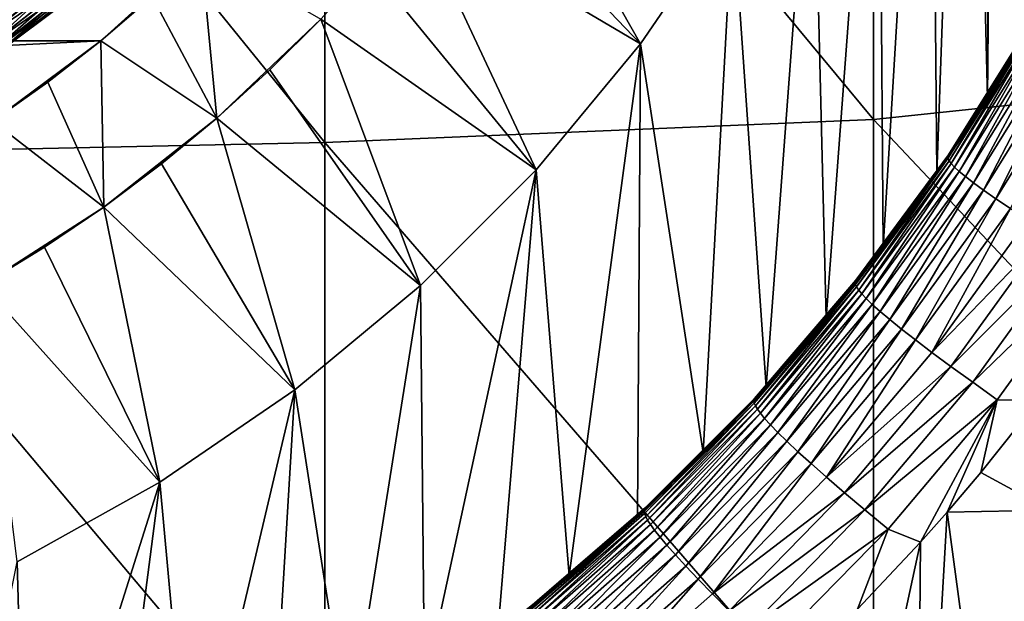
# Model space of a CAD drawing. Header units: metres. Extents: x -105 to 105, y -68 to 103.
# Tile 155 of 256: x 5.32 to 11.94, y -14.63 to -10.72. Entities that reach past the tile are written whole.
import ezdxf

# ---------------------------------------------------------------- set-up
doc = ezdxf.new("R2010")
doc.units = ezdxf.units.M
doc.layers.add('solid_FIT-BATH-150_SW0001', color=7, linetype='CONTINUOUS')
doc.layers.add('solid_FIT-BATH-150_SW0001_01', color=7, linetype='CONTINUOUS')

msp = doc.modelspace()

# ---------------------------------------------------------------- linework, layer by layer
at = {"layer": 'solid_FIT-BATH-150_SW0001'}
for points in [[(-6.540291, -10.255214, -36.203499), (6.540164, -10.255344, -36.203499), (-5.868245, -10.864317, -36.203499)], [(-5.868245, -10.864317, -36.203499), (5.86811, -10.864427, -36.203499), (-5.139667, -11.404721, -36.203499)]]:
    msp.add_3dface(points, dxfattribs=at)
at = {"layer": 'solid_FIT-BATH-150_SW0001_01'}
for points in [[(11.9, -3.714112, -15.203499), (12.146644, 3.299048, -15.203499), (12.146318, -10.727385, -15.203499)], [(11.9, -3.714112, -15.203499), (12.146318, -10.727385, -15.203499), (11.828938, -11.250519, -15.203499)], [(11.849123, -4.813067, -15.203499), (11.9, -3.714112, -15.203499), (11.828938, -11.250519, -15.203499)], [(11.697323, -5.900662, -15.203499), (11.849123, -4.813067, -15.203499), (11.828938, -11.250519, -15.203499)], [(11.4458, -6.970329, -15.203499), (11.697323, -5.900662, -15.203499), (11.489052, -11.759074, -15.203499)], [(11.697323, -5.900662, -15.203499), (11.828938, -11.250519, -15.203499), (11.489052, -11.759074, -15.203499)], [(14.752053, -11.006157, 15.559563), (14.752053, -6.575116, 15.670252), (11.063119, -6.841028, 15.666407)], [(11.063119, -11.393209, 15.552959), (11.063119, -6.841028, 15.666407), (7.374184, -6.947596, 15.666214)], [(14.752053, -11.006157, 15.559563), (11.063119, -6.841028, 15.666407), (11.063119, -11.393209, 15.552959)], [(7.374184, -11.54824, 15.552386), (7.374184, -6.947596, 15.666214), (3.685249, -7.001433, 15.666829)], [(11.063119, -11.393209, 15.552959), (7.374184, -6.947596, 15.666214), (7.374184, -11.54824, 15.552386)], [(7.374184, -11.54824, 15.552386), (3.685249, -7.001433, 15.666829), (3.685249, -11.626538, 15.55318)], [(11.096347, -8.013065, -15.203499), (11.4458, -6.970329, -15.203499), (11.126917, -12.252951, -15.203499)], [(11.4458, -6.970329, -15.203499), (11.489052, -11.759074, -15.203499), (11.126917, -12.252951, -15.203499)], [(10.65226, -9.018647, -15.203499), (11.096347, -8.013065, -15.203499), (10.744452, -12.729578, -15.203499)], [(11.096347, -8.013065, -15.203499), (11.126917, -12.252951, -15.203499), (10.744452, -12.729578, -15.203499)], [(10.117618, -9.978477, -15.203499), (10.65226, -9.018647, -15.203499), (10.341148, -13.189459, -15.203499)], [(10.65226, -9.018647, -15.203499), (10.744452, -12.729578, -15.203499), (10.341148, -13.189459, -15.203499)], [(8.268084, -9.601497, -26.203499), (8.538832, -9.201447, -26.203499), (9.496635, -10.885159, -24.453499)], [(8.538832, -9.201447, -26.203499), (10.117643, -9.978559, -24.453499), (9.496635, -10.885159, -24.453499)], [(7.978567, -9.988263, -26.203499), (8.268084, -9.601497, -26.203499), (9.496635, -10.885159, -24.453499)], [(7.670908, -10.36089, -26.203499), (7.978567, -9.988263, -26.203499), (8.794066, -11.731243, -24.453499)], [(7.978567, -9.988263, -26.203499), (9.496635, -10.885159, -24.453499), (8.794066, -11.731243, -24.453499)], [(9.496601, -10.885176, -15.203499), (10.117618, -9.978477, -15.203499), (9.91777, -13.631857, -15.203499)], [(9.496635, -10.885159, -24.453499), (10.117618, -9.978477, -15.203499), (9.496601, -10.885176, -15.203499)], [(10.117643, -9.978559, -24.453499), (10.117618, -9.978477, -15.203499), (9.496635, -10.885159, -24.453499)], [(10.117618, -9.978477, -15.203499), (10.341148, -13.189459, -15.203499), (9.91777, -13.631857, -15.203499)], [(-5.868245, -10.864317, -36.203499), (6.540164, -10.255344, -36.203499), (5.86811, -10.864427, -36.203499)], [(5.033704, -10.78296, 19.992201), (4.98352, -10.712486, 19.945925), (5.626192, -10.207084, 19.945925)], [(5.682847, -10.272468, 19.992201), (5.033704, -10.78296, 19.992201), (5.626192, -10.207084, 19.945925)], [(5.86811, -10.864427, -36.203499), (6.540164, -10.255344, -36.203499), (5.868166, -10.864435, -35.203499)], [(6.540164, -10.255344, -36.203499), (6.211723, -10.568089, -35.203499), (5.868166, -10.864435, -35.203499)], [(6.211723, -10.568089, -35.203499), (6.540558, -10.25503, -35.203499), (6.646709, -11.38508, -34.303497)], [(6.540558, -10.25503, -35.203499), (7.34578, -10.71854, -34.303497), (6.646709, -11.38508, -34.303497)], [(4.986706, -10.716961, 37.876064), (5.036044, -10.786246, 37.829376), (5.68549, -10.275517, 37.829376)], [(5.07768, -10.844716, 20.054482), (5.033704, -10.78296, 19.992201), (5.682847, -10.272468, 19.992201)], [(5.68549, -10.275517, 37.829376), (5.036044, -10.786246, 37.829376), (5.734236, -10.331774, 37.767139)], [(5.732495, -10.329763, 20.054482), (5.07768, -10.844716, 20.054482), (5.682847, -10.272468, 19.992201)], [(5.036044, -10.786246, 37.829376), (5.079223, -10.846882, 37.767139), (5.734236, -10.331774, 37.767139)], [(5.113754, -10.895375, 20.130367), (5.07768, -10.844716, 20.054482), (5.732495, -10.329763, 20.054482)], [(5.734236, -10.331774, 37.767139), (5.079223, -10.846882, 37.767139), (5.774193, -10.377887, 37.6917)], [(5.079223, -10.846882, 37.767139), (5.114615, -10.896585, 37.6917), (5.774193, -10.377887, 37.6917)], [(5.773221, -10.376764, 20.130367), (5.113754, -10.895375, 20.130367), (5.732495, -10.329763, 20.054482)], [(5.140538, -10.932988, 20.216938), (5.113754, -10.895375, 20.130367), (5.773221, -10.376764, 20.130367)], [(5.774193, -10.377887, 37.6917), (5.114615, -10.896585, 37.6917), (5.803856, -10.412119, 37.605892)], [(5.803459, -10.411661, 20.216938), (5.140538, -10.932988, 20.216938), (5.773221, -10.376764, 20.130367)], [(7.34578, -10.71854, -26.203499), (7.670908, -10.36089, -26.203499), (8.794066, -11.731243, -24.453499)], [(5.114615, -10.896585, 37.6917), (5.14089, -10.933481, 37.605892), (5.803856, -10.412119, 37.605892)], [(5.157, -10.956105, 20.31086), (5.140538, -10.932988, 20.216938), (5.803459, -10.411661, 20.216938)], [(5.803856, -10.412119, 37.605892), (5.14089, -10.933481, 37.605892), (5.822108, -10.433183, 37.512955)], [(5.14089, -10.933481, 37.605892), (5.157056, -10.956184, 37.512955), (5.822108, -10.433183, 37.512955)], [(5.822044, -10.433109, 20.31086), (5.157, -10.956105, 20.31086), (5.803459, -10.411661, 20.216938)], [(5.646163, -10.593854, 20.407827), (5.157, -10.956105, 20.31086), (5.822044, -10.433109, 20.31086)], [(5.822108, -10.433183, 37.512955), (5.157056, -10.956184, 37.512955), (5.646164, -10.593852, 37.416477)], [(5.868166, -10.864435, -35.203499), (6.211723, -10.568089, -35.203499), (6.646709, -11.38508, -34.303497)], [(5.646163, -10.593854, 20.407827), (4.944649, -11.114141, 20.407827), (5.157, -10.956105, 20.31086)], [(4.944652, -11.114141, 37.416477), (4.944649, -11.114141, 20.407827), (5.646163, -10.593854, 20.407827)], [(5.646164, -10.593852, 37.416477), (4.944652, -11.114141, 37.416477), (5.646163, -10.593854, 20.407827)], [(5.157056, -10.956184, 37.512955), (4.944652, -11.114141, 37.416477), (5.646164, -10.593852, 37.416477)], [(7.34578, -10.71854, -34.303497), (7.004062, -11.060241, -26.203499), (6.646709, -11.38508, -26.203499)], [(6.646709, -11.38508, -34.303497), (7.34578, -10.71854, -34.303497), (6.646709, -11.38508, -26.203499)], [(7.004062, -11.060241, -26.203499), (7.34578, -10.71854, -26.203499), (8.01679, -12.508489, -24.453499)], [(7.34578, -10.71854, -34.303497), (7.34578, -10.71854, -26.203499), (7.004062, -11.060241, -26.203499)], [(7.34578, -10.71854, -26.203499), (8.794066, -11.731243, -24.453499), (8.01679, -12.508489, -24.453499)], [(12.119979, -10.747508, -13.505187), (12.118747, -10.755169, -13.203321), (11.560892, -11.645375, -13.229642)], [(11.562163, -11.636806, -13.528378), (12.119979, -10.747508, -13.505187), (11.560892, -11.645375, -13.229642)], [(11.560892, -11.645375, -13.229642), (12.118747, -10.755169, -13.203321), (11.56345, -11.656715, -12.929815)], [(12.123951, -10.741773, -13.80434), (12.119979, -10.747508, -13.505187), (11.562163, -11.636806, -13.528378)], [(11.566085, -11.630456, -13.824296), (12.123951, -10.741773, -13.80434), (11.562163, -11.636806, -13.528378)], [(12.118747, -10.755169, -13.203321), (12.121482, -10.765248, -12.900396), (11.56345, -11.656715, -12.929815)], [(11.56345, -11.656715, -12.929815), (12.121482, -10.765248, -12.900396), (11.571071, -11.671406, -12.630722)], [(12.129432, -10.737483, -14.099127), (12.123951, -10.741773, -13.80434), (11.566085, -11.630456, -13.824296)], [(11.571471, -11.625785, -14.115668), (12.129432, -10.737483, -14.099127), (11.566085, -11.630456, -13.824296)], [(12.121482, -10.765248, -12.900396), (12.129466, -10.778262, -12.598164), (11.571071, -11.671406, -12.630722)], [(11.571071, -11.671406, -12.630722), (12.129466, -10.778262, -12.598164), (11.585172, -11.690129, -12.334512)], [(12.135214, -10.73413, -14.387899), (12.129432, -10.737483, -14.099127), (11.571471, -11.625785, -14.115668)], [(11.57716, -11.622223, -14.400775), (12.135214, -10.73413, -14.387899), (11.571471, -11.625785, -14.115668)], [(12.140347, -10.731385, -14.669485), (12.135214, -10.73413, -14.387899), (11.57716, -11.622223, -14.400775)], [(11.582236, -11.6194, -14.678387), (12.140347, -10.731385, -14.669485), (11.57716, -11.622223, -14.400775)], [(12.144304, -10.729076, -14.943369), (12.140347, -10.731385, -14.669485), (11.582236, -11.6194, -14.678387)], [(11.586193, -11.617116, -14.947951), (12.144304, -10.729076, -14.943369), (11.582236, -11.6194, -14.678387)], [(12.129466, -10.778262, -12.598164), (12.144172, -10.794824, -12.298684), (11.585172, -11.690129, -12.334512)], [(12.146318, -10.727385, -15.203499), (12.144304, -10.729076, -14.943369), (11.586193, -11.617116, -14.947951)], [(11.828938, -11.250519, -15.203499), (12.146318, -10.727385, -15.203499), (11.586193, -11.617116, -14.947951)], [(11.585172, -11.690129, -12.334512), (12.144172, -10.794824, -12.298684), (11.607199, -11.713601, -12.043402)], [(12.144172, -10.794824, -12.298684), (12.167104, -10.815573, -12.00409), (11.607199, -11.713601, -12.043402)], [(11.607199, -11.713601, -12.043402), (12.167104, -10.815573, -12.00409), (11.638601, -11.742535, -11.759611)], [(12.167104, -10.815573, -12.00409), (12.199771, -10.841149, -11.71651), (11.638601, -11.742535, -11.759611)], [(11.638601, -11.742535, -11.759611), (12.199771, -10.841149, -11.71651), (11.68083, -11.777631, -11.485352)], [(12.199771, -10.841149, -11.71651), (12.243681, -10.872183, -11.438069), (11.68083, -11.777631, -11.485352)], [(-5.139667, -11.404721, -36.203499), (5.86811, -10.864427, -36.203499), (5.139493, -11.404837, -36.203499)], [(5.86811, -10.864427, -36.203499), (5.510502, -11.143571, -35.203499), (5.1393, -11.405022, -35.203499)], [(5.139493, -11.404837, -36.203499), (5.86811, -10.864427, -36.203499), (5.1393, -11.405022, -35.203499)], [(5.86811, -10.864427, -36.203499), (5.868166, -10.864435, -35.203499), (5.510502, -11.143571, -35.203499)], [(5.510502, -11.143571, -35.203499), (5.868166, -10.864435, -35.203499), (5.887936, -11.981803, -34.303497)], [(5.868166, -10.864435, -35.203499), (6.646709, -11.38508, -34.303497), (5.887936, -11.981803, -34.303497)], [(9.496635, -10.885159, -24.453499), (9.496601, -10.885176, -15.203499), (8.793986, -11.731313, -15.203499)], [(9.496635, -10.885159, -24.453499), (8.793986, -11.731313, -15.203499), (8.794066, -11.731243, -24.453499)], [(8.793986, -11.731313, -15.203499), (9.496601, -10.885176, -15.203499), (9.015816, -14.458301, -15.203499)], [(9.496601, -10.885176, -15.203499), (9.476325, -14.054525, -15.203499), (9.015816, -14.458301, -15.203499)], [(9.496601, -10.885176, -15.203499), (9.91777, -13.631857, -15.203499), (9.476325, -14.054525, -15.203499)], [(11.68083, -11.777631, -11.485352), (12.243681, -10.872183, -11.438069), (11.735264, -11.819552, -11.222706)], [(12.243681, -10.872183, -11.438069), (12.300267, -10.909266, -11.170768), (11.735264, -11.819552, -11.222706)], [(11.735264, -11.819552, -11.222706), (12.300267, -10.909266, -11.170768), (11.803207, -11.868916, -10.97362)], [(12.300267, -10.909266, -11.170768), (12.370884, -10.952949, -10.916471), (11.803207, -11.868916, -10.97362)], [(11.803207, -11.868916, -10.97362), (12.370884, -10.952949, -10.916471), (11.885967, -11.926326, -10.740033)], [(12.370884, -10.952949, -10.916471), (12.45689, -11.003772, -10.67704), (11.885967, -11.926326, -10.740033)], [(14.752053, -15.308081, 15.437314), (14.752053, -11.006157, 15.559563), (11.063119, -11.393209, 15.552959)], [(11.885967, -11.926326, -10.740033), (12.45689, -11.003772, -10.67704), (11.984838, -11.992403, -10.523887)], [(6.646709, -11.38508, -26.203499), (7.004062, -11.060241, -26.203499), (8.01679, -12.508489, -24.453499)], [(5.1393, -11.405022, -35.203499), (5.510502, -11.143571, -35.203499), (5.887936, -11.981803, -34.303497)], [(11.489052, -11.759074, -15.203499), (11.828938, -11.250519, -15.203499), (11.586193, -11.617116, -14.947951)], [(6.646709, -11.38508, -34.303497), (6.274478, -11.692422, -26.203499), (5.887936, -11.981803, -26.203499)], [(5.887936, -11.981803, -34.303497), (6.646709, -11.38508, -34.303497), (5.887936, -11.981803, -26.203499)], [(6.274478, -11.692422, -26.203499), (6.646709, -11.38508, -26.203499), (7.171573, -13.210351, -24.453499)], [(6.646709, -11.38508, -34.303497), (6.646709, -11.38508, -26.203499), (6.274478, -11.692422, -26.203499)], [(6.646709, -11.38508, -26.203499), (8.01679, -12.508489, -24.453499), (7.171573, -13.210351, -24.453499)], [(5.1393, -11.405022, -35.203499), (5.887936, -11.981803, -34.303497), (5.074865, -12.504348, -34.303497)], [(11.063119, -15.809028, 15.427377), (11.063119, -11.393209, 15.552959), (7.374184, -11.54824, 15.552386)], [(14.752053, -15.308081, 15.437314), (11.063119, -11.393209, 15.552959), (11.063119, -15.809028, 15.427377)], [(7.374184, -16.009573, 15.426237), (7.374184, -11.54824, 15.552386), (3.685249, -11.626538, 15.55318)], [(11.063119, -15.809028, 15.427377), (7.374184, -11.54824, 15.552386), (7.374184, -16.009573, 15.426237)], [(7.374184, -16.009573, 15.426237), (3.685249, -11.626538, 15.55318), (3.685249, -16.11083, 15.42713)], [(11.562163, -11.636806, -13.528378), (11.560892, -11.645375, -13.229642), (10.93961, -12.490455, -13.258056)], [(10.940676, -12.481145, -13.553329), (11.562163, -11.636806, -13.528378), (10.93961, -12.490455, -13.258056)], [(10.93961, -12.490455, -13.258056), (11.560892, -11.645375, -13.229642), (10.942214, -12.502876, -12.961665)], [(11.566085, -11.630456, -13.824296), (11.562163, -11.636806, -13.528378), (10.940676, -12.481145, -13.553329)], [(10.944295, -12.474336, -13.845684), (11.566085, -11.630456, -13.824296), (10.940676, -12.481145, -13.553329)], [(11.560892, -11.645375, -13.229642), (11.56345, -11.656715, -12.929815), (10.942214, -12.502876, -12.961665)], [(11.571471, -11.625785, -14.115668), (11.566085, -11.630456, -13.824296), (10.944295, -12.474336, -13.845684)], [(10.949341, -12.469424, -14.133325), (11.571471, -11.625785, -14.115668), (10.944295, -12.474336, -13.845684)], [(11.57716, -11.622223, -14.400775), (11.571471, -11.625785, -14.115668), (10.949341, -12.469424, -14.133325)], [(10.954718, -12.465784, -14.414462), (11.57716, -11.622223, -14.400775), (10.949341, -12.469424, -14.133325)], [(11.582236, -11.6194, -14.678387), (11.57716, -11.622223, -14.400775), (10.954718, -12.465784, -14.414462)], [(10.959552, -12.462997, -14.687811), (11.582236, -11.6194, -14.678387), (10.954718, -12.465784, -14.414462)], [(11.586193, -11.617116, -14.947951), (11.582236, -11.6194, -14.678387), (10.959552, -12.462997, -14.687811)], [(10.963366, -12.460838, -14.952784), (11.586193, -11.617116, -14.947951), (10.959552, -12.462997, -14.687811)], [(11.489052, -11.759074, -15.203499), (11.586193, -11.617116, -14.947951), (10.963366, -12.460838, -14.952784)], [(5.887936, -11.981803, -26.203499), (6.274478, -11.692422, -26.203499), (7.171573, -13.210351, -24.453499)], [(10.942214, -12.502876, -12.961665), (11.56345, -11.656715, -12.929815), (10.949658, -12.519053, -12.666052)], [(11.56345, -11.656715, -12.929815), (11.571071, -11.671406, -12.630722), (10.949658, -12.519053, -12.666052)], [(10.949658, -12.519053, -12.666052), (11.571071, -11.671406, -12.630722), (10.963284, -12.53974, -12.373448)], [(11.571071, -11.671406, -12.630722), (11.585172, -11.690129, -12.334512), (10.963284, -12.53974, -12.373448)], [(10.963284, -12.53974, -12.373448), (11.585172, -11.690129, -12.334512), (10.98446, -12.565725, -12.086157)], [(11.585172, -11.690129, -12.334512), (11.607199, -11.713601, -12.043402), (10.98446, -12.565725, -12.086157)], [(10.98446, -12.565725, -12.086157), (11.607199, -11.713601, -12.043402), (11.014561, -12.597796, -11.806479)], [(11.607199, -11.713601, -12.043402), (11.638601, -11.742535, -11.759611), (11.014561, -12.597796, -11.806479)], [(8.794066, -11.731243, -24.453499), (8.793986, -11.731313, -15.203499), (8.016774, -12.50842, -15.203499)], [(8.794066, -11.731243, -24.453499), (8.016774, -12.50842, -15.203499), (8.01679, -12.508489, -24.453499)], [(8.016774, -12.50842, -15.203499), (8.793986, -11.731313, -15.203499), (8.044811, -15.20348, -15.203499)], [(8.793986, -11.731313, -15.203499), (8.53783, -14.841976, -15.203499), (8.044811, -15.20348, -15.203499)], [(8.793986, -11.731313, -15.203499), (9.015816, -14.458301, -15.203499), (8.53783, -14.841976, -15.203499)], [(11.126917, -12.252951, -15.203499), (11.489052, -11.759074, -15.203499), (10.963366, -12.460838, -14.952784)], [(11.014561, -12.597796, -11.806479), (11.638601, -11.742535, -11.759611), (11.054959, -12.636729, -11.536712)], [(11.638601, -11.742535, -11.759611), (11.68083, -11.777631, -11.485352), (11.054959, -12.636729, -11.536712)], [(11.054959, -12.636729, -11.536712), (11.68083, -11.777631, -11.485352), (11.106963, -12.683256, -11.279019)], [(11.68083, -11.777631, -11.485352), (11.735264, -11.819552, -11.222706), (11.106963, -12.683256, -11.279019)], [(11.106963, -12.683256, -11.279019), (11.735264, -11.819552, -11.222706), (11.17181, -12.738059, -11.035422)], [(11.735264, -11.819552, -11.222706), (11.803207, -11.868916, -10.97362), (11.17181, -12.738059, -11.035422)], [(11.17181, -12.738059, -11.035422), (11.803207, -11.868916, -10.97362), (11.250739, -12.80181, -10.807938)], [(11.803207, -11.868916, -10.97362), (11.885967, -11.926326, -10.740033), (11.250739, -12.80181, -10.807938)], [(5.887936, -11.981803, -34.303497), (5.487712, -12.252702, -26.203499), (5.074865, -12.504348, -26.203499)], [(5.074865, -12.504348, -34.303497), (5.887936, -11.981803, -34.303497), (5.074865, -12.504348, -26.203499)], [(5.487712, -12.252702, -26.203499), (5.887936, -11.981803, -26.203499), (6.264613, -13.831652, -24.453499)], [(5.887936, -11.981803, -34.303497), (5.887936, -11.981803, -26.203499), (5.487712, -12.252702, -26.203499)], [(5.887936, -11.981803, -26.203499), (7.171573, -13.210351, -24.453499), (6.264613, -13.831652, -24.453499)], [(11.250739, -12.80181, -10.807938), (11.885967, -11.926326, -10.740033), (11.344976, -12.875196, -10.59858)], [(11.885967, -11.926326, -10.740033), (11.984838, -11.992403, -10.523887), (11.344976, -12.875196, -10.59858)], [(11.344976, -12.875196, -10.59858), (11.984838, -11.992403, -10.523887), (11.455674, -12.958901, -10.409271)], [(11.984838, -11.992403, -10.523887), (12.10104, -12.067772, -10.327024), (11.455674, -12.958901, -10.409271)], [(11.455674, -12.958901, -10.409271), (12.10104, -12.067772, -10.327024), (12.235496, -12.15291, -10.150786)], [(11.455674, -12.958901, -10.409271), (12.235496, -12.15291, -10.150786), (11.5837, -13.053455, -10.241406)], [(11.5837, -13.053455, -10.241406), (12.235496, -12.15291, -10.150786), (12.389039, -12.248234, -9.996344)], [(5.074865, -12.504348, -26.203499), (5.487712, -12.252702, -26.203499), (6.264613, -13.831652, -24.453499)], [(10.744452, -12.729578, -15.203499), (11.126917, -12.252951, -15.203499), (10.963366, -12.460838, -14.952784)], [(11.5837, -13.053455, -10.241406), (12.389039, -12.248234, -9.996344), (11.72984, -13.159316, -10.096212)], [(11.72984, -13.159316, -10.096212), (12.389039, -12.248234, -9.996344), (12.562551, -12.353977, -9.864754)], [(11.72984, -13.159316, -10.096212), (12.562551, -12.353977, -9.864754), (11.894942, -13.276762, -9.974795)], [(11.894942, -13.276762, -9.974795), (12.562551, -12.353977, -9.864754), (12.171928, -13.280885, -9.862517)], [(5.074865, -12.504348, -26.203499), (6.264613, -13.831652, -24.453499), (5.304124, -14.366636, -24.453499)], [(7.171528, -13.210311, -15.203499), (8.016774, -12.50842, -15.203499), (7.535489, -15.543671, -15.203499)], [(8.01679, -12.508489, -24.453499), (8.016774, -12.50842, -15.203499), (7.171528, -13.210311, -15.203499)], [(8.01679, -12.508489, -24.453499), (7.171528, -13.210311, -15.203499), (7.171573, -13.210351, -24.453499)], [(8.016774, -12.50842, -15.203499), (8.044811, -15.20348, -15.203499), (7.535489, -15.543671, -15.203499)], [(10.940676, -12.481145, -13.553329), (10.93961, -12.490455, -13.258056), (10.258307, -13.286189, -13.286614)], [(10.258951, -13.276241, -13.578347), (10.940676, -12.481145, -13.553329), (10.258307, -13.286189, -13.286614)], [(10.258307, -13.286189, -13.286614), (10.93961, -12.490455, -13.258056), (10.261153, -13.299578, -12.99374)], [(10.944295, -12.474336, -13.845684), (10.940676, -12.481145, -13.553329), (10.258951, -13.276241, -13.578347)], [(10.262044, -13.269062, -13.867075), (10.944295, -12.474336, -13.845684), (10.258951, -13.276241, -13.578347)], [(10.93961, -12.490455, -13.258056), (10.942214, -12.502876, -12.961665), (10.261153, -13.299578, -12.99374)], [(10.261153, -13.299578, -12.99374), (10.942214, -12.502876, -12.961665), (10.268579, -13.317111, -12.701689)], [(10.949341, -12.469424, -14.133325), (10.944295, -12.474336, -13.845684), (10.262044, -13.269062, -13.867075)], [(10.266535, -13.263991, -14.150936), (10.949341, -12.469424, -14.133325), (10.262044, -13.269062, -13.867075)], [(10.954718, -12.465784, -14.414462), (10.949341, -12.469424, -14.133325), (10.266535, -13.263991, -14.150936)], [(10.271404, -13.260342, -14.428077), (10.954718, -12.465784, -14.414462), (10.266535, -13.263991, -14.150936)], [(10.942214, -12.502876, -12.961665), (10.949658, -12.519053, -12.666052), (10.268579, -13.317111, -12.701689)], [(10.959552, -12.462997, -14.687811), (10.954718, -12.465784, -14.414462), (10.271404, -13.260342, -14.428077)], [(10.275834, -13.25765, -14.697159), (10.959552, -12.462997, -14.687811), (10.271404, -13.260342, -14.428077)], [(10.963366, -12.460838, -14.952784), (10.959552, -12.462997, -14.687811), (10.275834, -13.25765, -14.697159)], [(10.27938, -13.255667, -14.957564), (10.963366, -12.460838, -14.952784), (10.275834, -13.25765, -14.697159)], [(10.744452, -12.729578, -15.203499), (10.963366, -12.460838, -14.952784), (10.27938, -13.255667, -14.957564)], [(10.268579, -13.317111, -12.701689), (10.949658, -12.519053, -12.666052), (10.281837, -13.339618, -12.412767)], [(10.949658, -12.519053, -12.666052), (10.963284, -12.53974, -12.373448), (10.281837, -13.339618, -12.412767)], [(10.281837, -13.339618, -12.412767), (10.963284, -12.53974, -12.373448), (10.302201, -13.367957, -12.129358)], [(10.963284, -12.53974, -12.373448), (10.98446, -12.565725, -12.086157), (10.302201, -13.367957, -12.129358)], [(10.302201, -13.367957, -12.129358), (10.98446, -12.565725, -12.086157), (10.330951, -13.402987, -11.85384)], [(10.98446, -12.565725, -12.086157), (11.014561, -12.597796, -11.806479), (10.330951, -13.402987, -11.85384)], [(10.330951, -13.402987, -11.85384), (11.014561, -12.597796, -11.806479), (10.369369, -13.44556, -11.588588)], [(11.014561, -12.597796, -11.806479), (11.054959, -12.636729, -11.536712), (10.369369, -13.44556, -11.588588)], [(10.369369, -13.44556, -11.588588), (11.054959, -12.636729, -11.536712), (10.418672, -13.496473, -11.335839)], [(11.054959, -12.636729, -11.536712), (11.106963, -12.683256, -11.279019), (10.418672, -13.496473, -11.335839)], [(10.418672, -13.496473, -11.335839), (11.106963, -12.683256, -11.279019), (10.480015, -13.556477, -11.097688)], [(11.106963, -12.683256, -11.279019), (11.17181, -12.738059, -11.035422), (10.480015, -13.556477, -11.097688)], [(10.341148, -13.189459, -15.203499), (10.744452, -12.729578, -15.203499), (10.27938, -13.255667, -14.957564)], [(10.480015, -13.556477, -11.097688), (11.17181, -12.738059, -11.035422), (10.554556, -13.626306, -10.87622)], [(11.17181, -12.738059, -11.035422), (11.250739, -12.80181, -10.807938), (10.554556, -13.626306, -10.87622)], [(10.554556, -13.626306, -10.87622), (11.250739, -12.80181, -10.807938), (10.643437, -13.706714, -10.673522)], [(11.250739, -12.80181, -10.807938), (11.344976, -12.875196, -10.59858), (10.643437, -13.706714, -10.673522)], [(10.643437, -13.706714, -10.673522), (11.344976, -12.875196, -10.59858), (10.747729, -13.798448, -10.491581)], [(11.344976, -12.875196, -10.59858), (11.455674, -12.958901, -10.409271), (10.747729, -13.798448, -10.491581)], [(10.747729, -13.798448, -10.491581), (11.455674, -12.958901, -10.409271), (11.5837, -13.053455, -10.241406)], [(10.747729, -13.798448, -10.491581), (11.5837, -13.053455, -10.241406), (10.868231, -13.902081, -10.33185)], [(10.868231, -13.902081, -10.33185), (11.5837, -13.053455, -10.241406), (11.72984, -13.159316, -10.096212)], [(10.868231, -13.902081, -10.33185), (11.72984, -13.159316, -10.096212), (11.005669, -14.018116, -10.195601)], [(11.005669, -14.018116, -10.195601), (11.72984, -13.159316, -10.096212), (11.894942, -13.276762, -9.974795)], [(6.264613, -13.831652, -24.453499), (7.171528, -13.210311, -15.203499), (6.26476, -13.831553, -15.203499)], [(7.171573, -13.210351, -24.453499), (7.171528, -13.210311, -15.203499), (6.264613, -13.831652, -24.453499)], [(6.26476, -13.831553, -15.203499), (7.171528, -13.210311, -15.203499), (6.476346, -16.15522, -15.203499)], [(7.171528, -13.210311, -15.203499), (7.011899, -15.861399, -15.203499), (6.476346, -16.15522, -15.203499)], [(7.171528, -13.210311, -15.203499), (7.535489, -15.543671, -15.203499), (7.011899, -15.861399, -15.203499)], [(9.91777, -13.631857, -15.203499), (10.341148, -13.189459, -15.203499), (10.27938, -13.255667, -14.957564)], [(10.258951, -13.276241, -13.578347), (10.258307, -13.286189, -13.286614), (9.520452, -14.028444, -13.313465)], [(9.520496, -14.017897, -13.60183), (10.258951, -13.276241, -13.578347), (9.520452, -14.028444, -13.313465)], [(9.520452, -14.028444, -13.313465), (10.258307, -13.286189, -13.286614), (9.523697, -14.042747, -13.023943)], [(10.262044, -13.269062, -13.867075), (10.258951, -13.276241, -13.578347), (9.520496, -14.017897, -13.60183)], [(9.522879, -14.010374, -13.887115), (10.262044, -13.269062, -13.867075), (9.520496, -14.017897, -13.60183)], [(10.266535, -13.263991, -14.150936), (10.262044, -13.269062, -13.867075), (9.522879, -14.010374, -13.887115)], [(9.526634, -14.00516, -14.167402), (10.266535, -13.263991, -14.150936), (9.522879, -14.010374, -13.887115)], [(10.258307, -13.286189, -13.286614), (10.261153, -13.299578, -12.99374), (9.523697, -14.042747, -13.023943)], [(9.523697, -14.042747, -13.023943), (10.261153, -13.299578, -12.99374), (9.53123, -14.061569, -12.735289)], [(10.271404, -13.260342, -14.428077), (10.266535, -13.263991, -14.150936), (9.526634, -14.00516, -14.167402)], [(9.530834, -14.001513, -14.440781), (10.271404, -13.260342, -14.428077), (9.526634, -14.00516, -14.167402)], [(10.275834, -13.25765, -14.697159), (10.271404, -13.260342, -14.428077), (9.530834, -14.001513, -14.440781)], [(9.534726, -13.998922, -14.705865), (10.275834, -13.25765, -14.697159), (9.530834, -14.001513, -14.440781)], [(10.261153, -13.299578, -12.99374), (10.268579, -13.317111, -12.701689), (9.53123, -14.061569, -12.735289)], [(10.27938, -13.255667, -14.957564), (10.275834, -13.25765, -14.697159), (9.534726, -13.998922, -14.705865)], [(9.537905, -13.997116, -14.962008), (10.27938, -13.255667, -14.957564), (9.534726, -13.998922, -14.705865)], [(9.91777, -13.631857, -15.203499), (10.27938, -13.255667, -14.957564), (9.537905, -13.997116, -14.962008)], [(11.005669, -14.018116, -10.195601), (11.894942, -13.276762, -9.974795), (11.160851, -14.146873, -10.083993)], [(11.160851, -14.146873, -10.083993), (11.894942, -13.276762, -9.974795), (11.379008, -14.234048, -9.991469)], [(11.894942, -13.276762, -9.974795), (11.557852, -14.032287, -9.963902), (11.379008, -14.234048, -9.991469)], [(11.894942, -13.276762, -9.974795), (11.785197, -13.765209, -9.927551), (11.557852, -14.032287, -9.963902)], [(11.894942, -13.276762, -9.974795), (12.171928, -13.280885, -9.862517), (11.785197, -13.765209, -9.927551)], [(12.171928, -13.280885, -9.862517), (12.250628, -14.019809, -9.734893), (11.785197, -13.765209, -9.927551)], [(9.53123, -14.061569, -12.735289), (10.268579, -13.317111, -12.701689), (9.544196, -14.085804, -12.449876)], [(10.268579, -13.317111, -12.701689), (10.281837, -13.339618, -12.412767), (9.544196, -14.085804, -12.449876)], [(9.544196, -14.085804, -12.449876), (10.281837, -13.339618, -12.412767), (9.563761, -14.116383, -12.170156)], [(10.281837, -13.339618, -12.412767), (10.302201, -13.367957, -12.129358), (9.563761, -14.116383, -12.170156)], [(9.563761, -14.116383, -12.170156), (10.302201, -13.367957, -12.129358), (9.591094, -14.154233, -11.898578)], [(10.302201, -13.367957, -12.129358), (10.330951, -13.402987, -11.85384), (9.591094, -14.154233, -11.898578)], [(9.591094, -14.154233, -11.898578), (10.330951, -13.402987, -11.85384), (9.62737, -14.200273, -11.637586)], [(10.330951, -13.402987, -11.85384), (10.369369, -13.44556, -11.588588), (9.62737, -14.200273, -11.637586)], [(9.62737, -14.200273, -11.637586), (10.369369, -13.44556, -11.588588), (9.673703, -14.255369, -11.389484)], [(10.369369, -13.44556, -11.588588), (10.418672, -13.496473, -11.335839), (9.673703, -14.255369, -11.389484)], [(9.673703, -14.255369, -11.389484), (10.418672, -13.496473, -11.335839), (9.731153, -14.320333, -11.156429)], [(10.418672, -13.496473, -11.335839), (10.480015, -13.556477, -11.097688), (9.731153, -14.320333, -11.156429)], [(9.731153, -14.320333, -11.156429), (10.480015, -13.556477, -11.097688), (9.800778, -14.395962, -10.94057)], [(10.480015, -13.556477, -11.097688), (10.554556, -13.626306, -10.87622), (9.800778, -14.395962, -10.94057)], [(9.476325, -14.054525, -15.203499), (9.91777, -13.631857, -15.203499), (9.537905, -13.997116, -14.962008)], [(9.800778, -14.395962, -10.94057), (10.554556, -13.626306, -10.87622), (9.883628, -14.483071, -10.744055)], [(10.554556, -13.626306, -10.87622), (10.643437, -13.706714, -10.673522), (9.883628, -14.483071, -10.744055)], [(9.883628, -14.483071, -10.744055), (10.643437, -13.706714, -10.673522), (9.980673, -14.582467, -10.568933)], [(10.643437, -13.706714, -10.673522), (10.747729, -13.798448, -10.491581), (9.980673, -14.582467, -10.568933)], [(11.785197, -13.765209, -9.927551), (12.250628, -14.019809, -9.734893), (11.557852, -14.032287, -9.963902)], [(5.303945, -14.366699, -15.203499), (6.26476, -13.831553, -15.203499), (5.367624, -16.672289, -15.203499)], [(6.264613, -13.831652, -24.453499), (6.26476, -13.831553, -15.203499), (5.303945, -14.366699, -15.203499)], [(6.264613, -13.831652, -24.453499), (5.303945, -14.366699, -15.203499), (5.304124, -14.366636, -24.453499)], [(6.26476, -13.831553, -15.203499), (5.927533, -16.425848, -15.203499), (5.367624, -16.672289, -15.203499)], [(6.26476, -13.831553, -15.203499), (6.476346, -16.15522, -15.203499), (5.927533, -16.425848, -15.203499)], [(9.980673, -14.582467, -10.568933), (10.747729, -13.798448, -10.491581), (10.868231, -13.902081, -10.33185)], [(9.980673, -14.582467, -10.568933), (10.868231, -13.902081, -10.33185), (10.092636, -14.694766, -10.416703)], [(10.092636, -14.694766, -10.416703), (10.868231, -13.902081, -10.33185), (11.005669, -14.018116, -10.195601)], [(9.522879, -14.010374, -13.887115), (9.520496, -14.017897, -13.60183), (8.72915, -14.702115, -13.622654)], [(8.730705, -14.694253, -13.904866), (9.522879, -14.010374, -13.887115), (8.72915, -14.702115, -13.622654)], [(8.72915, -14.702115, -13.622654), (9.520496, -14.017897, -13.60183), (8.72981, -14.713247, -13.337302)], [(9.520496, -14.017897, -13.60183), (9.520452, -14.028444, -13.313465), (8.72981, -14.713247, -13.337302)], [(8.72981, -14.713247, -13.337302), (9.520452, -14.028444, -13.313465), (8.733539, -14.72843, -13.050783)], [(9.526634, -14.00516, -14.167402), (9.522879, -14.010374, -13.887115), (8.730705, -14.694253, -13.904866)], [(8.73361, -14.688889, -14.181971), (9.526634, -14.00516, -14.167402), (8.730705, -14.694253, -13.904866)], [(9.520452, -14.028444, -13.313465), (9.523697, -14.042747, -13.023943), (8.733539, -14.72843, -13.050783)], [(9.530834, -14.001513, -14.440781), (9.526634, -14.00516, -14.167402), (8.73361, -14.688889, -14.181971)], [(8.737035, -14.685227, -14.452006), (9.530834, -14.001513, -14.440781), (8.73361, -14.688889, -14.181971)], [(9.534726, -13.998922, -14.705865), (9.530834, -14.001513, -14.440781), (8.737035, -14.685227, -14.452006)], [(8.740298, -14.682721, -14.71355), (9.534726, -13.998922, -14.705865), (8.737035, -14.685227, -14.452006)], [(9.537905, -13.997116, -14.962008), (9.534726, -13.998922, -14.705865), (8.740298, -14.682721, -14.71355)], [(8.743043, -14.68107, -14.965925), (9.537905, -13.997116, -14.962008), (8.740298, -14.682721, -14.71355)], [(9.476325, -14.054525, -15.203499), (9.537905, -13.997116, -14.962008), (8.743043, -14.68107, -14.965925)], [(10.092636, -14.694766, -10.416703), (11.005669, -14.018116, -10.195601), (10.220176, -14.820511, -10.288683)], [(10.220176, -14.820511, -10.288683), (11.005669, -14.018116, -10.195601), (11.160851, -14.146873, -10.083993)], [(11.557852, -14.032287, -9.963902), (12.043576, -17.651882, -9.318195), (11.349894, -17.664169, -9.542536)], [(11.379008, -14.234048, -9.991469), (11.557852, -14.032287, -9.963902), (11.349894, -17.664169, -9.542536)], [(11.557852, -14.032287, -9.963902), (12.250628, -14.019809, -9.734893), (12.043576, -17.651882, -9.318195)], [(8.733539, -14.72843, -13.050783), (9.523697, -14.042747, -13.023943), (8.741231, -14.748484, -12.765173)], [(9.523697, -14.042747, -13.023943), (9.53123, -14.061569, -12.735289), (8.741231, -14.748484, -12.765173)], [(8.741231, -14.748484, -12.765173), (9.53123, -14.061569, -12.735289), (8.753915, -14.774365, -12.482905)], [(9.015816, -14.458301, -15.203499), (9.476325, -14.054525, -15.203499), (8.743043, -14.68107, -14.965925)], [(9.53123, -14.061569, -12.735289), (9.544196, -14.085804, -12.449876), (8.753915, -14.774365, -12.482905)], [(8.753915, -14.774365, -12.482905), (9.544196, -14.085804, -12.449876), (8.772635, -14.807072, -12.206491)], [(9.544196, -14.085804, -12.449876), (9.563761, -14.116383, -12.170156), (8.772635, -14.807072, -12.206491)], [(8.772635, -14.807072, -12.206491), (9.563761, -14.116383, -12.170156), (8.798436, -14.847593, -11.938438)], [(9.563761, -14.116383, -12.170156), (9.591094, -14.154233, -11.898578), (8.798436, -14.847593, -11.938438)], [(8.798436, -14.847593, -11.938438), (9.591094, -14.154233, -11.898578), (8.832375, -14.896914, -11.681252)], [(9.591094, -14.154233, -11.898578), (9.62737, -14.200273, -11.637586), (8.832375, -14.896914, -11.681252)], [(10.220176, -14.820511, -10.288683), (11.160851, -14.146873, -10.083993), (10.36405, -14.960068, -10.186072)], [(10.36405, -14.960068, -10.186072), (11.160851, -14.146873, -10.083993), (10.956002, -14.684559, -10.052925)], [(11.160851, -14.146873, -10.083993), (11.379008, -14.234048, -9.991469), (10.956002, -14.684559, -10.052925)], [(8.832375, -14.896914, -11.681252), (9.62737, -14.200273, -11.637586), (8.875451, -14.955964, -11.437294)], [(9.62737, -14.200273, -11.637586), (9.673703, -14.255369, -11.389484), (8.875451, -14.955964, -11.437294)], [(8.875451, -14.955964, -11.437294), (9.673703, -14.255369, -11.389484), (8.928614, -15.025609, -11.208774)], [(9.673703, -14.255369, -11.389484), (9.731153, -14.320333, -11.156429), (8.928614, -15.025609, -11.208774)], [(11.379008, -14.234048, -9.991469), (11.349894, -17.664169, -9.542536), (10.634874, -17.675163, -9.742403)], [(10.956002, -14.684559, -10.052925), (11.379008, -14.234048, -9.991469), (10.634874, -17.675163, -9.742403)], [(8.928614, -15.025609, -11.208774), (9.731153, -14.320333, -11.156429), (8.992819, -15.106709, -10.997893)], [(9.731153, -14.320333, -11.156429), (9.800778, -14.395962, -10.94057), (8.992819, -15.106709, -10.997893)], [(5.303945, -14.366699, -15.203499), (5.367624, -16.672289, -15.203499), (4.798245, -16.893698, -15.203499)], [(8.992819, -15.106709, -10.997893), (9.800778, -14.395962, -10.94057), (9.069003, -15.200135, -10.806858)], [(9.800778, -14.395962, -10.94057), (9.883628, -14.483071, -10.744055), (9.069003, -15.200135, -10.806858)], [(8.53783, -14.841976, -15.203499), (9.015816, -14.458301, -15.203499), (8.743043, -14.68107, -14.965925)], [(9.069003, -15.200135, -10.806858), (9.883628, -14.483071, -10.744055), (9.158032, -15.306748, -10.637769)], [(9.883628, -14.483071, -10.744055), (9.980673, -14.582467, -10.568933), (9.158032, -15.306748, -10.637769)], [(9.158032, -15.306748, -10.637769), (9.980673, -14.582467, -10.568933), (10.092636, -14.694766, -10.416703)]]:
    msp.add_3dface(points, dxfattribs=at)

doc.saveas('drawing.dxf')
